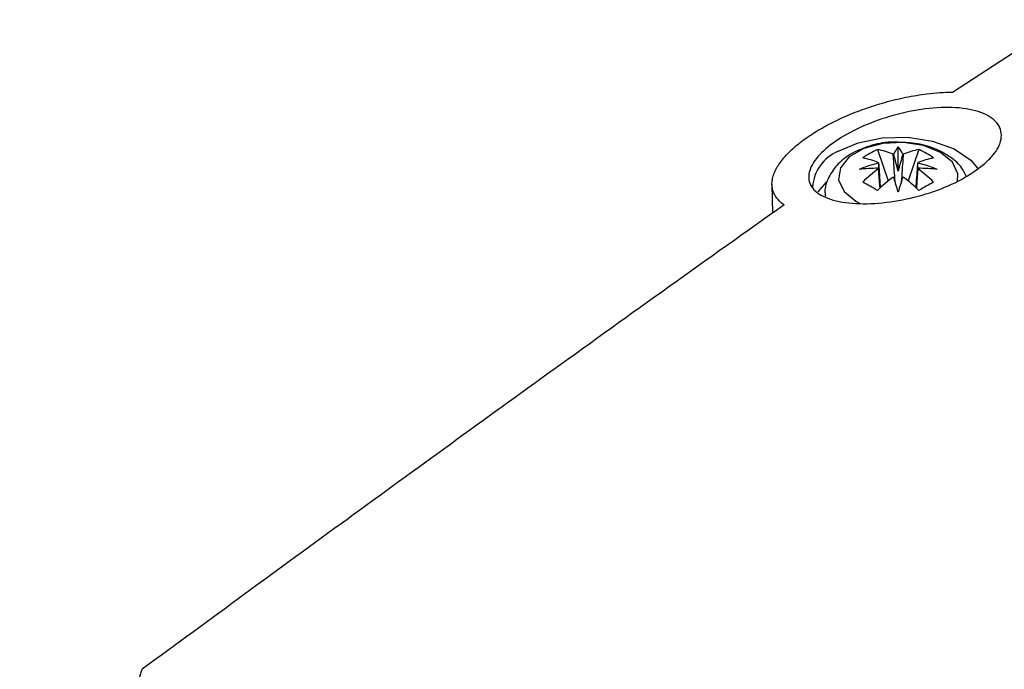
# Model space of a CAD drawing. Header units: millimetres. Extents: x -0.201 to 0.721, y -0.195 to 0.483.
# Tile 150 of 188: x 0.457 to 0.506, y 0.382 to 0.414. Entities that reach past the tile are written whole.
import ezdxf

# ---------------------------------------------------------------- set-up
doc = ezdxf.new("R2010")
doc.units = ezdxf.units.MM

msp = doc.modelspace()

# ---------------------------------------------------------------- linework, layer by layer
at = {"color": 7, "linetype": 'Continuous', "lineweight": 25}
for p, q in [((0.503353, 0.410634), (0.508872, 0.414228)), ((0.500649, 0.406709), (0.500649, 0.407913)), ((0.499615, 0.40778), (0.500153, 0.406223)), ((0.501683, 0.40778), (0.501145, 0.406223)), ((0.494373, 0.406044), (0.494403, 0.404622)), ((0.497064, 0.406158), (0.49665, 0.405671)), ((0.498547, 0.405212), (0.498758, 0.405101))]:
    msp.add_line(p, q, dxfattribs=at)
at = {"color": 7, "linetype": 'Continuous', "lineweight": 25, "flags": 128}
for points in [[(0.497635, 0.407681), (0.498658, 0.408117), (0.499857, 0.408359), (0.501126, 0.408387), (0.502353, 0.408197), (0.503429, 0.407807), (0.504257, 0.407251), (0.504617, 0.406839)], [(0.503591, 0.406178), (0.503611, 0.406575), (0.503344, 0.407151), (0.502751, 0.407639), (0.501905, 0.407981), (0.500908, 0.408135), (0.499879, 0.408083), (0.498944, 0.407831), (0.498213, 0.40741), (0.497777, 0.40687), (0.497687, 0.406276), (0.497954, 0.4057), (0.498547, 0.405212), (0.498547, 0.405212)]]:
    msp.add_lwpolyline(points, dxfattribs=at)
at = {"color": 7, "linetype": 'Continuous', "lineweight": 25}
for centre, radius, start, end in [((0.502007, 0.406829), 0.0017377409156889, 141.388757, 155.627082), ((0.499291, 0.406829), 0.0017377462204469, 24.372692, 38.610714), ((0.498465, 0.40577), 0.0020831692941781, 113.454478, 175.699897), ((0.501401, 0.403845), 0.0043219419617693, 114.414139, 125.580484), ((0.498861, 0.403876), 0.003976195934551, 67.227963, 79.06503), ((0.50064, 0.405908), 0.001651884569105, 97.523592, 98.373059), ((0.500658, 0.405908), 0.0016518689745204, 81.628231, 82.477703), ((0.502437, 0.403876), 0.003976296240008, 100.936087, 112.773034), ((0.499897, 0.403845), 0.0043218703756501, 54.420467, 65.586887), ((0.501274, 0.400628), 0.006676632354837, 103.940439, 112.646315), ((0.498132, 0.403456), 0.0039761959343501, 67.227963, 79.06503), ((0.500031, 0.406963), 0.0003934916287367, 156.164176, 158.374823), ((0.503166, 0.403456), 0.003976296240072, 100.936087, 112.773034), ((0.501267, 0.406963), 0.0003934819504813, 21.625356, 23.836039), ((0.500024, 0.400628), 0.0066766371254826, 67.354995, 76.060858), ((0.499669, 0.398824), 0.0080242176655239, 90.025972, 96.913848), ((0.504381, 0.400508), 0.0078865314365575, 126.671318, 134.165498), ((0.50511, 0.400088), 0.0078865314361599, 126.671318, 134.165498), ((0.500031, 0.406993), 0.0003934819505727, 201.625356, 203.836039), ((0.50064, 0.408048), 0.0016518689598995, 261.628231, 262.477703), ((0.218354, 0.320669), 0.2948134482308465, 16.756807, 16.907819), ((0.782475, 0.320814), 0.2943228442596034, 163.092624, 163.243888), ((0.500658, 0.408048), 0.0016518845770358, 277.523592, 278.373059), ((0.496188, 0.400088), 0.007886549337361, 45.835564, 53.329683), ((0.496917, 0.400508), 0.0078865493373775, 45.835564, 53.329683), ((0.501267, 0.406993), 0.0003934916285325, 336.164176, 338.374823), ((0.501629, 0.398824), 0.0080243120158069, 83.087511, 89.975343), ((0.492818, 0.394812), 0.0128742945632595, 58.132039, 61.875315), ((0.50848, 0.394812), 0.0128741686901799, 118.125636, 121.868987)]:
    msp.add_arc(centre, radius, start, end, dxfattribs=at)
for centre, major_axis, ratio, start_param, end_param in [((0.500357, 0.406665), (-0.0009359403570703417, 0.003601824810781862), 0.078961, 4.704138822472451, 4.938741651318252), ((0.500941, 0.406665), (0.0009358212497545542, 0.003601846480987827), 0.078957, 1.344441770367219, 1.579044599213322), ((0.500597, 0.406804), (-0.0001581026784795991, 0.004022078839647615), 0.229108, 1.486177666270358, 1.617711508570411), ((0.500701, 0.406804), (0.0001579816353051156, 0.004022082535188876), 0.229107, 4.665527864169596, 4.797005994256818)]:
    msp.add_ellipse(centre, major_axis=major_axis, ratio=ratio, start_param=start_param, end_param=end_param, dxfattribs=at)
for points, knots in [([(0.4949720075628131, 0.4050269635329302), (0.4949177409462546, 0.4050682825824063), (0.4947543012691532, 0.4051927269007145), (0.4945909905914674, 0.4053818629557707), (0.4944652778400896, 0.4056035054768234), (0.4943955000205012, 0.4058026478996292), (0.4943649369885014, 0.4060341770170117), (0.4943822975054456, 0.4062808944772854), (0.4944479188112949, 0.4065333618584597), (0.494557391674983, 0.4067874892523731), (0.4947068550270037, 0.4070421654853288), (0.4949008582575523, 0.4073042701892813), (0.4951336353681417, 0.4075649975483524), (0.4954865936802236, 0.407904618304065), (0.4959048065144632, 0.4082378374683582), (0.4963809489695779, 0.4085592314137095), (0.4968908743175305, 0.4088702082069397), (0.4974478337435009, 0.4091641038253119), (0.498193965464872, 0.4095052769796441), (0.4988296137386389, 0.4097555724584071), (0.4994861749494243, 0.4099756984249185), (0.4999933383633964, 0.4101265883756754), (0.5005091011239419, 0.4102606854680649), (0.5010314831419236, 0.4103768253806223), (0.5015557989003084, 0.4104734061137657), (0.5021239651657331, 0.4105550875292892), (0.5027304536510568, 0.4106161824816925), (0.5031445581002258, 0.410628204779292), (0.5033527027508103, 0.410634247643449)], [0, 0, 0, 0, 0.0261940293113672, 0.0788909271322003, 0.105426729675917, 0.1401980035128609, 0.1752291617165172, 0.2111029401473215, 0.2472777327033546, 0.2803076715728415, 0.313582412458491, 0.3476420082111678, 0.3819775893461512, 0.413871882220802, 0.4782981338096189, 0.5112123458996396, 0.5429052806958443, 0.6068885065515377, 0.6395255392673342, 0.7048555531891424, 0.7379745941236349, 0.7715273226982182, 0.8055969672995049, 0.8398875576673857, 0.8748610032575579, 0.9100650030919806, 0.9547952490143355, 1, 1, 1, 1]), ([(0.5048950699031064, 0.4070297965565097), (0.5045504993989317, 0.4067768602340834), (0.5038616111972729, 0.4062711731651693), (0.5024158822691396, 0.4056619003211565), (0.5008395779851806, 0.4052380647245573), (0.4992395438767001, 0.4050486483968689), (0.4978039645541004, 0.4051254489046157), (0.4967233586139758, 0.4054761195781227), (0.4961609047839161, 0.4060656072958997), (0.4961880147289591, 0.4068137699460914), (0.4967612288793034, 0.4076176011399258), (0.4977672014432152, 0.4083867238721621), (0.4990885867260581, 0.4090560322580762), (0.5006184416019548, 0.4095700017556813), (0.5022299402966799, 0.4098682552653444), (0.5037497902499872, 0.4098925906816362), (0.5049690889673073, 0.4096144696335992), (0.505704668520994, 0.4090622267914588), (0.5058541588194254, 0.4083240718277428), (0.5055127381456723, 0.4076097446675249), (0.5050615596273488, 0.4071861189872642), (0.5048950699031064, 0.4070297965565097)], [0, 0, 0, 0, 0.0511493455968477, 0.1022611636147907, 0.1545529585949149, 0.2088235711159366, 0.2650223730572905, 0.3222964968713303, 0.3790847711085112, 0.4337873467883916, 0.4857985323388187, 0.5359595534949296, 0.5859810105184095, 0.6375285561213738, 0.6915619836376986, 0.7479461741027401, 0.8054220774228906, 0.86218920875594, 0.9169054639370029, 0.9693372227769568, 0.9999999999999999, 0.9999999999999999, 0.9999999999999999, 0.9999999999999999]), ([(0.5005216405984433, 0.4081395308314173), (0.500486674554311, 0.4081418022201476), (0.5000921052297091, 0.4081674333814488), (0.4993269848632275, 0.4080087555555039), (0.4983839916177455, 0.4076581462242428), (0.4976460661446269, 0.4071089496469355), (0.4971850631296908, 0.4064378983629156), (0.4969694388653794, 0.4058530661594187), (0.4970187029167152, 0.4055338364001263), (0.4970285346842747, 0.405470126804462)], [0, 0, 0, 0, 0.0198342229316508, 0.223816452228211, 0.434314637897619, 0.622044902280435, 0.7937132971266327, 0.9588307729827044, 1, 1, 1, 1]), ([(0.5040325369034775, 0.4064552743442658), (0.5039669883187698, 0.4065911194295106), (0.5037876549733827, 0.4069627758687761), (0.5032446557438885, 0.4074326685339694), (0.5024629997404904, 0.4078573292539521), (0.5015205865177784, 0.4081227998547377), (0.500844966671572, 0.4081341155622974), (0.5005216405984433, 0.4081395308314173)], [0, 0, 0, 0, 0.1167389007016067, 0.3193841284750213, 0.540536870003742, 0.7801183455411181, 1, 1, 1, 1]), ([(0.5004949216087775, 0.406175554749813), (0.5004676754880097, 0.4065597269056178), (0.5004353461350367, 0.4070155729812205), (0.5004045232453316, 0.4074706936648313), (0.5003996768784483, 0.4075422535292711)], [0, 0, 0, 0, 0.8427672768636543, 1, 1, 1, 1]), ([(0.500898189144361, 0.4075422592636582), (0.5008933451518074, 0.4074706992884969), (0.5008625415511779, 0.4070156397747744), (0.5008302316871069, 0.4065598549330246), (0.5008030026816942, 0.4061757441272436)], [0, 0, 0, 0, 0.1572541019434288, 1, 1, 1, 1]), ([(0.4996713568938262, 0.4071218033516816), (0.4996762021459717, 0.4070502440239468), (0.4997044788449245, 0.4066326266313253), (0.4997341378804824, 0.4062143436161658), (0.4997587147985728, 0.4058677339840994)], [0, 0, 0, 0, 0.1713514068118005, 1, 1, 1, 1]), ([(0.5015391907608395, 0.4058677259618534), (0.501563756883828, 0.4062143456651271), (0.5015934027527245, 0.4066326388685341), (0.5016216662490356, 0.4070502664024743), (0.5016265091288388, 0.4071218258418)], [0, 0, 0, 0, 0.8286524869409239, 1, 1, 1, 1]), ([(0.4997453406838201, 0.4058563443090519), (0.4997252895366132, 0.4061161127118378), (0.4997001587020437, 0.4064416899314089), (0.4996761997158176, 0.4067680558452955), (0.4996713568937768, 0.4068340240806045)], [0, 0, 0, 0, 0.7978703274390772, 1, 1, 1, 1]), ([(0.5016265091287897, 0.4068340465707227), (0.5016216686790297, 0.4067680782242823), (0.5015977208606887, 0.4064417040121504), (0.5015726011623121, 0.4061161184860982), (0.5015525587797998, 0.4058563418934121)], [0, 0, 0, 0, 0.2021248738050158, 1, 1, 1, 1]), ([(0.4949720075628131, 0.4050269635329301), (0.4930650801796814, 0.4036732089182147), (0.4892511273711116, 0.4009656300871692), (0.4820147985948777, 0.3957682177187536), (0.4733038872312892, 0.3894638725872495), (0.4664468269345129, 0.3844449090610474), (0.4630512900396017, 0.3819595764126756)], [0, 0, 0, 0, 0.1803464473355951, 0.360702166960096, 0.6834271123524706, 0.9999999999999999, 0.9999999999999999, 0.9999999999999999, 0.9999999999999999]), ([(0.4569620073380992, 0.3587306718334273), (0.4573009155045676, 0.3603878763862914), (0.4579789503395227, 0.3637033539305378), (0.4593041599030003, 0.3692592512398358), (0.4609436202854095, 0.3753927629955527), (0.4623484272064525, 0.3797696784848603), (0.4630512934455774, 0.3819595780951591)], [0, 0, 0, 0, 0.2057967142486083, 0.411726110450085, 0.7056692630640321, 1, 1, 1, 1])]:
    msp.add_open_spline(points, degree=3, knots=knots, dxfattribs=at)

doc.saveas('drawing.dxf')
